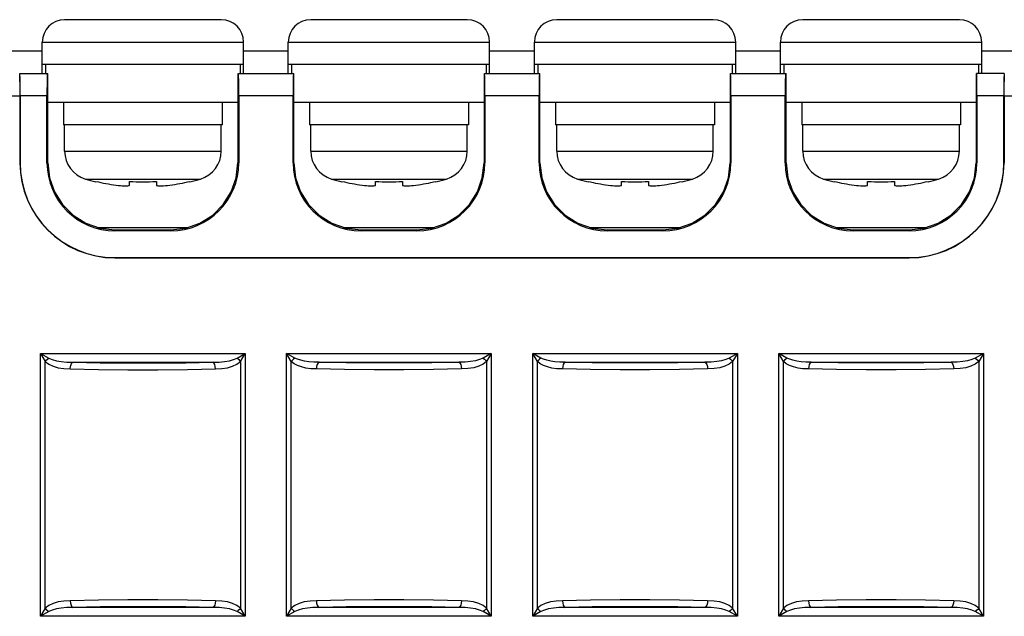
# Model space of a CAD drawing. Header units: millimetres. Extents: x 0 to 700, y 0 to 600.
# Tile 46 of 65: x 326 to 370, y 454 to 481. Entities that reach past the tile are written whole.
import ezdxf

# ---------------------------------------------------------------- set-up
doc = ezdxf.new("R2010")
doc.units = ezdxf.units.MM
doc.header["$LTSCALE"] = 39.111111
doc.layers.get('0').update_dxf_attribs({"linetype": 'CONTINUOUS'})

msp = doc.modelspace()

# ---------------------------------------------------------------- linework, layer by layer
at = {"color": 7, "linetype": 'CONTINUOUS'}
for p, q in [((334.654, 480.845), (327.654, 480.845)), ((345.654, 480.845), (338.654, 480.845)), ((356.654, 480.845), (349.654, 480.845)), ((367.654, 480.845), (360.654, 480.845)), ((326.654, 478.445), (326.654, 479.845)), ((326.654, 479.845), (335.654, 479.845)), ((335.654, 478.445), (335.654, 479.845)), ((337.654, 478.445), (337.654, 479.845)), ((337.654, 479.845), (346.654, 479.845)), ((346.654, 478.445), (346.654, 479.845)), ((348.654, 478.445), (348.654, 479.845)), ((348.654, 479.845), (357.654, 479.845)), ((357.654, 478.445), (357.654, 479.845)), ((359.654, 478.445), (359.654, 479.845)), ((359.654, 479.845), (368.654, 479.845)), ((368.654, 478.445), (368.654, 479.845)), ((317.366, 479.445), (326.654, 479.445)), ((335.654, 479.445), (337.654, 479.445)), ((346.654, 479.445), (348.654, 479.445)), ((357.654, 479.445), (359.654, 479.445)), ((368.654, 479.445), (387.716, 479.445)), ((335.654, 478.845), (326.654, 478.845)), ((326.804, 478.845), (326.804, 478.445)), ((335.504, 478.845), (335.504, 478.445)), ((346.654, 478.845), (337.654, 478.845)), ((337.804, 478.845), (337.804, 478.445)), ((346.504, 478.845), (346.504, 478.445)), ((357.654, 478.845), (348.654, 478.845)), ((348.804, 478.845), (348.804, 478.445)), ((357.504, 478.845), (357.504, 478.445)), ((368.654, 478.845), (359.654, 478.845)), ((359.804, 478.845), (359.804, 478.445)), ((368.504, 478.845), (368.504, 478.445)), ((325.65, 478.411), (325.645, 478.445)), ((325.645, 478.445), (326.904, 478.445)), ((325.645, 478.311), (325.649, 478.152)), ((325.649, 478.152), (325.652, 477.945)), ((325.654, 478.31), (325.65, 478.411)), ((325.658, 478.151), (325.654, 478.31)), ((325.66, 477.944), (325.658, 478.151)), ((326.871, 478.151), (326.868, 477.944)), ((326.874, 478.31), (326.871, 478.151)), ((326.879, 478.411), (326.874, 478.31)), ((326.883, 478.445), (326.879, 478.411)), ((326.905, 474.445), (326.904, 478.445)), ((335.404, 478.445), (335.403, 474.445)), ((335.429, 478.411), (335.425, 478.445)), ((335.425, 478.445), (337.904, 478.445)), ((335.434, 478.31), (335.429, 478.411)), ((335.437, 478.151), (335.434, 478.31)), ((335.44, 477.944), (335.437, 478.151)), ((337.871, 478.151), (337.868, 477.944)), ((337.874, 478.31), (337.871, 478.151)), ((337.879, 478.411), (337.874, 478.31)), ((337.883, 478.445), (337.879, 478.411)), ((337.905, 474.445), (337.904, 478.445)), ((346.404, 478.445), (346.403, 474.445)), ((346.429, 478.411), (346.425, 478.445)), ((346.425, 478.445), (348.904, 478.445)), ((346.434, 478.31), (346.429, 478.411)), ((346.437, 478.151), (346.434, 478.31)), ((346.44, 477.944), (346.437, 478.151)), ((348.871, 478.151), (348.868, 477.944)), ((348.874, 478.31), (348.871, 478.151)), ((348.879, 478.411), (348.874, 478.31)), ((348.883, 478.445), (348.879, 478.411)), ((348.905, 474.445), (348.904, 478.445)), ((357.404, 478.445), (357.403, 474.445)), ((357.429, 478.411), (357.425, 478.445)), ((357.425, 478.445), (359.904, 478.445)), ((357.434, 478.31), (357.429, 478.411)), ((357.437, 478.151), (357.434, 478.31)), ((357.44, 477.944), (357.437, 478.151)), ((359.871, 478.151), (359.868, 477.944)), ((359.874, 478.31), (359.871, 478.151)), ((359.879, 478.411), (359.874, 478.31)), ((359.883, 478.445), (359.879, 478.411)), ((359.905, 474.445), (359.904, 478.445)), ((368.404, 478.445), (368.403, 474.445)), ((368.429, 478.411), (368.425, 478.445)), ((369.663, 478.445), (368.425, 478.445)), ((368.434, 478.31), (368.429, 478.411)), ((368.437, 478.151), (368.434, 478.31)), ((368.44, 477.944), (368.437, 478.151)), ((369.65, 478.151), (369.648, 477.944)), ((369.654, 478.31), (369.65, 478.151)), ((369.658, 478.411), (369.654, 478.31)), ((369.656, 477.945), (369.659, 478.152)), ((369.663, 478.445), (369.658, 478.411)), ((369.659, 478.152), (369.663, 478.311)), ((325.652, 477.945), (325.653, 477.7)), ((325.653, 477.7), (325.654, 477.445)), ((325.662, 477.7), (325.66, 477.944)), ((325.663, 477.445), (325.662, 477.7)), ((326.868, 477.944), (326.866, 477.7)), ((326.866, 477.7), (326.866, 477.445)), ((335.442, 477.7), (335.44, 477.944)), ((335.442, 477.445), (335.442, 477.7)), ((337.868, 477.944), (337.866, 477.7)), ((337.866, 477.7), (337.866, 477.445)), ((346.442, 477.7), (346.44, 477.944)), ((346.442, 477.445), (346.442, 477.7)), ((348.868, 477.944), (348.866, 477.7)), ((348.866, 477.7), (348.866, 477.445)), ((357.442, 477.7), (357.44, 477.944)), ((357.442, 477.445), (357.442, 477.7)), ((359.868, 477.944), (359.866, 477.7)), ((359.866, 477.7), (359.866, 477.445)), ((368.442, 477.7), (368.44, 477.944)), ((368.442, 477.445), (368.442, 477.7)), ((369.646, 477.7), (369.645, 477.445)), ((369.648, 477.944), (369.646, 477.7)), ((369.654, 477.445), (369.655, 477.7)), ((369.655, 477.7), (369.656, 477.945)), ((318.154, 477.445), (325.654, 477.445)), ((325.654, 477.445), (325.654, 474.445)), ((325.663, 477.445), (325.663, 474.445)), ((326.866, 477.445), (325.663, 477.445)), ((326.866, 474.445), (326.866, 477.445)), ((335.442, 477.445), (335.442, 474.445)), ((337.866, 477.445), (335.442, 477.445)), ((337.866, 474.445), (337.866, 477.445)), ((346.442, 477.445), (346.442, 474.445)), ((348.866, 477.445), (346.442, 477.445)), ((348.866, 474.445), (348.866, 477.445)), ((357.442, 477.445), (357.442, 474.445)), ((359.866, 477.445), (357.442, 477.445)), ((359.866, 474.445), (359.866, 477.445)), ((368.442, 477.445), (368.442, 474.445)), ((369.645, 477.445), (368.442, 477.445)), ((369.645, 474.445), (369.645, 477.445)), ((369.654, 477.445), (369.654, 474.445)), ((369.654, 477.445), (386.654, 477.445)), ((335.404, 477.145), (326.904, 477.145)), ((327.604, 477.145), (327.604, 476.145)), ((334.704, 477.145), (334.704, 476.145)), ((346.404, 477.145), (337.904, 477.145)), ((338.604, 477.145), (338.604, 476.145)), ((345.704, 477.145), (345.704, 476.145)), ((357.404, 477.145), (348.904, 477.145)), ((349.604, 477.145), (349.604, 476.145)), ((356.704, 477.145), (356.704, 476.145)), ((368.404, 477.145), (359.904, 477.145)), ((360.604, 477.145), (360.604, 476.145)), ((367.704, 477.145), (367.704, 476.145)), ((334.704, 476.145), (327.604, 476.145)), ((327.654, 474.966), (327.654, 476.145)), ((334.654, 474.966), (334.654, 476.145)), ((345.704, 476.145), (338.604, 476.145)), ((338.654, 474.966), (338.654, 476.145)), ((345.654, 474.966), (345.654, 476.145)), ((356.704, 476.145), (349.604, 476.145)), ((349.654, 474.966), (349.654, 476.145)), ((356.654, 474.966), (356.654, 476.145)), ((367.704, 476.145), (360.604, 476.145)), ((360.654, 474.966), (360.654, 476.145)), ((367.654, 474.966), (367.654, 476.145)), ((327.654, 474.966), (334.654, 474.966)), ((338.654, 474.966), (345.654, 474.966)), ((349.654, 474.966), (356.654, 474.966)), ((360.654, 474.966), (367.654, 474.966)), ((325.654, 474.445), (325.663, 474.445)), ((326.905, 474.445), (326.866, 474.445)), ((326.905, 474.445), (326.981, 473.777)), ((335.327, 473.777), (335.403, 474.445)), ((335.403, 474.445), (335.442, 474.445)), ((337.905, 474.445), (337.866, 474.445)), ((337.905, 474.445), (337.981, 473.777)), ((346.327, 473.777), (346.403, 474.445)), ((346.403, 474.445), (346.442, 474.445)), ((348.905, 474.445), (348.866, 474.445)), ((348.905, 474.445), (348.981, 473.777)), ((357.327, 473.777), (357.403, 474.445)), ((357.403, 474.445), (357.442, 474.445)), ((359.905, 474.445), (359.866, 474.445)), ((359.905, 474.445), (359.981, 473.777)), ((368.327, 473.777), (368.403, 474.445)), ((368.403, 474.445), (368.442, 474.445)), ((369.654, 474.445), (369.645, 474.445)), ((326.981, 473.777), (327.203, 473.144)), ((328.583, 473.72), (333.725, 473.72)), ((335.106, 473.144), (335.327, 473.777)), ((337.981, 473.777), (338.203, 473.144)), ((339.583, 473.72), (344.725, 473.72)), ((346.106, 473.144), (346.327, 473.777)), ((348.981, 473.777), (349.203, 473.144)), ((350.583, 473.72), (355.725, 473.72)), ((357.106, 473.144), (357.327, 473.777)), ((359.981, 473.777), (360.203, 473.144)), ((361.583, 473.72), (366.725, 473.72)), ((368.106, 473.144), (368.327, 473.777)), ((329.054, 473.593), (329.054, 473.614)), ((329.954, 473.445), (330.056, 473.433)), ((330.056, 473.433), (330.147, 473.423)), ((330.147, 473.423), (330.229, 473.417)), ((330.229, 473.417), (330.303, 473.413)), ((330.303, 473.413), (330.37, 473.412)), ((330.37, 473.412), (330.429, 473.413)), ((330.429, 473.413), (330.479, 473.416)), ((330.479, 473.416), (330.519, 473.423)), ((330.519, 473.423), (330.545, 473.432)), ((330.545, 473.432), (330.554, 473.445)), ((330.554, 473.445), (330.554, 473.614)), ((331.754, 473.614), (331.754, 473.445)), ((331.754, 473.445), (331.763, 473.433)), ((331.763, 473.433), (331.788, 473.423)), ((331.788, 473.423), (331.828, 473.416)), ((331.828, 473.416), (331.879, 473.413)), ((331.879, 473.413), (331.939, 473.412)), ((331.939, 473.412), (332.006, 473.413)), ((332.006, 473.413), (332.081, 473.417)), ((332.081, 473.417), (332.163, 473.424)), ((332.163, 473.424), (332.254, 473.433)), ((332.254, 473.433), (332.354, 473.445)), ((333.254, 473.614), (333.254, 473.593)), ((340.054, 473.593), (340.054, 473.614)), ((340.954, 473.445), (341.056, 473.433)), ((341.056, 473.433), (341.147, 473.423)), ((341.147, 473.423), (341.229, 473.417)), ((341.229, 473.417), (341.303, 473.413)), ((341.303, 473.413), (341.37, 473.412)), ((341.37, 473.412), (341.429, 473.413)), ((341.429, 473.413), (341.479, 473.416)), ((341.479, 473.416), (341.519, 473.423)), ((341.519, 473.423), (341.545, 473.432)), ((341.545, 473.432), (341.554, 473.445)), ((341.554, 473.445), (341.554, 473.614)), ((342.754, 473.614), (342.754, 473.445)), ((342.754, 473.445), (342.763, 473.433)), ((342.763, 473.433), (342.788, 473.423)), ((342.788, 473.423), (342.828, 473.416)), ((342.828, 473.416), (342.879, 473.413)), ((342.879, 473.413), (342.939, 473.412)), ((342.939, 473.412), (343.006, 473.413)), ((343.006, 473.413), (343.081, 473.417)), ((343.081, 473.417), (343.163, 473.424)), ((343.163, 473.424), (343.254, 473.433)), ((343.254, 473.433), (343.354, 473.445)), ((344.254, 473.614), (344.254, 473.593)), ((351.054, 473.593), (351.054, 473.614)), ((351.954, 473.445), (352.056, 473.433)), ((352.056, 473.433), (352.147, 473.423)), ((352.147, 473.423), (352.229, 473.417)), ((352.229, 473.417), (352.303, 473.413)), ((352.303, 473.413), (352.37, 473.412)), ((352.37, 473.412), (352.429, 473.413)), ((352.429, 473.413), (352.479, 473.416)), ((352.479, 473.416), (352.519, 473.423)), ((352.519, 473.423), (352.545, 473.432)), ((352.545, 473.432), (352.554, 473.445)), ((352.554, 473.445), (352.554, 473.614)), ((353.754, 473.614), (353.754, 473.445)), ((353.754, 473.445), (353.763, 473.433)), ((353.763, 473.433), (353.788, 473.423)), ((353.788, 473.423), (353.828, 473.416)), ((353.828, 473.416), (353.879, 473.413)), ((353.879, 473.413), (353.939, 473.412)), ((353.939, 473.412), (354.006, 473.413)), ((354.006, 473.413), (354.081, 473.417)), ((354.081, 473.417), (354.163, 473.424)), ((354.163, 473.424), (354.254, 473.433)), ((354.254, 473.433), (354.354, 473.445)), ((355.254, 473.614), (355.254, 473.593)), ((362.054, 473.593), (362.054, 473.614)), ((362.954, 473.445), (363.056, 473.433)), ((363.056, 473.433), (363.147, 473.423)), ((363.147, 473.423), (363.229, 473.417)), ((363.229, 473.417), (363.303, 473.413)), ((363.303, 473.413), (363.37, 473.412)), ((363.37, 473.412), (363.429, 473.413)), ((363.429, 473.413), (363.479, 473.416)), ((363.479, 473.416), (363.519, 473.423)), ((363.519, 473.423), (363.545, 473.432)), ((363.545, 473.432), (363.554, 473.445)), ((363.554, 473.445), (363.554, 473.614)), ((364.754, 473.614), (364.754, 473.445)), ((364.754, 473.445), (364.763, 473.433)), ((364.763, 473.433), (364.788, 473.423)), ((364.788, 473.423), (364.828, 473.416)), ((364.828, 473.416), (364.879, 473.413)), ((364.879, 473.413), (364.939, 473.412)), ((364.939, 473.412), (365.006, 473.413)), ((365.006, 473.413), (365.081, 473.417)), ((365.081, 473.417), (365.163, 473.424)), ((365.163, 473.424), (365.254, 473.433)), ((365.254, 473.433), (365.354, 473.445)), ((366.254, 473.614), (366.254, 473.593)), ((327.203, 473.144), (327.56, 472.575)), ((334.748, 472.575), (335.106, 473.144)), ((338.203, 473.144), (338.56, 472.575)), ((345.748, 472.575), (346.106, 473.144)), ((349.203, 473.144), (349.56, 472.575)), ((356.748, 472.575), (357.106, 473.144)), ((360.203, 473.144), (360.56, 472.575)), ((367.748, 472.575), (368.106, 473.144)), ((327.56, 472.575), (328.035, 472.101)), ((334.273, 472.101), (334.748, 472.575)), ((338.56, 472.575), (339.035, 472.101)), ((345.273, 472.101), (345.748, 472.575)), ((349.56, 472.575), (350.035, 472.101)), ((356.273, 472.101), (356.748, 472.575)), ((360.56, 472.575), (361.035, 472.101)), ((367.273, 472.101), (367.748, 472.575)), ((328.035, 472.101), (328.603, 471.744)), ((333.705, 471.744), (334.273, 472.101)), ((339.035, 472.101), (339.603, 471.744)), ((344.705, 471.744), (345.273, 472.101)), ((350.035, 472.101), (350.603, 471.744)), ((355.705, 471.744), (356.273, 472.101)), ((361.035, 472.101), (361.603, 471.744)), ((366.705, 471.744), (367.273, 472.101)), ((328.603, 471.744), (329.236, 471.522)), ((329.172, 471.545), (333.136, 471.545)), ((329.236, 471.522), (329.904, 471.447)), ((329.904, 471.447), (329.904, 471.406)), ((329.904, 471.447), (332.404, 471.447)), ((332.404, 471.447), (333.072, 471.522)), ((332.404, 471.447), (332.404, 471.406)), ((333.072, 471.522), (333.705, 471.744)), ((339.603, 471.744), (340.236, 471.522)), ((340.172, 471.545), (344.136, 471.545)), ((340.236, 471.522), (340.904, 471.447)), ((340.904, 471.447), (340.904, 471.406)), ((340.904, 471.447), (343.404, 471.447)), ((343.404, 471.447), (344.072, 471.522)), ((343.404, 471.447), (343.404, 471.406)), ((344.072, 471.522), (344.705, 471.744)), ((350.603, 471.744), (351.236, 471.522)), ((351.172, 471.545), (355.136, 471.545)), ((351.236, 471.522), (351.904, 471.447)), ((351.904, 471.447), (351.904, 471.406)), ((351.904, 471.447), (354.404, 471.447)), ((354.404, 471.447), (355.072, 471.522)), ((354.404, 471.447), (354.404, 471.406)), ((355.072, 471.522), (355.705, 471.744)), ((361.603, 471.744), (362.236, 471.522)), ((362.172, 471.545), (366.136, 471.545)), ((362.236, 471.522), (362.904, 471.447)), ((362.904, 471.447), (362.904, 471.406)), ((362.904, 471.447), (365.404, 471.447)), ((365.404, 471.447), (366.072, 471.522)), ((365.404, 471.447), (365.404, 471.406)), ((366.072, 471.522), (366.705, 471.744)), ((332.404, 471.406), (329.904, 471.406)), ((343.404, 471.406), (340.904, 471.406)), ((354.404, 471.406), (351.904, 471.406)), ((365.404, 471.406), (362.904, 471.406)), ((329.904, 470.195), (329.904, 470.203)), ((329.904, 470.203), (365.404, 470.203)), ((329.904, 470.195), (365.404, 470.195)), ((365.404, 470.195), (365.404, 470.203)), ((326.579, 454.165), (326.579, 465.924)), ((326.579, 465.924), (326.789, 465.556)), ((326.579, 465.924), (326.947, 465.714)), ((326.579, 465.924), (335.729, 465.924)), ((326.89, 465.667), (326.947, 465.714)), ((326.947, 465.714), (327.1, 465.646)), ((335.208, 465.646), (335.361, 465.714)), ((335.361, 465.714), (335.729, 465.924)), ((335.418, 465.667), (335.361, 465.714)), ((335.519, 465.556), (335.729, 465.924)), ((335.729, 465.924), (335.729, 454.165)), ((337.579, 454.165), (337.579, 465.924)), ((337.789, 465.556), (337.579, 465.924)), ((337.947, 465.714), (337.579, 465.924)), ((337.579, 465.924), (346.729, 465.924)), ((337.947, 465.714), (337.89, 465.667)), ((338.069, 465.657), (337.947, 465.714)), ((346.361, 465.714), (346.208, 465.646)), ((346.729, 465.924), (346.361, 465.714)), ((346.361, 465.714), (346.418, 465.667)), ((346.729, 465.924), (346.519, 465.556)), ((346.729, 465.924), (346.729, 454.165)), ((348.579, 454.165), (348.579, 465.924)), ((348.789, 465.556), (348.579, 465.924)), ((348.947, 465.714), (348.579, 465.924)), ((348.579, 465.924), (357.729, 465.924)), ((348.947, 465.714), (348.89, 465.667)), ((349.069, 465.657), (348.947, 465.714)), ((357.361, 465.714), (357.208, 465.646)), ((357.729, 465.924), (357.361, 465.714)), ((357.361, 465.714), (357.418, 465.667)), ((357.729, 465.924), (357.519, 465.556)), ((357.729, 465.924), (357.729, 454.165)), ((359.579, 454.165), (359.579, 465.924)), ((359.789, 465.556), (359.579, 465.924)), ((359.947, 465.714), (359.579, 465.924)), ((359.579, 465.924), (368.729, 465.924)), ((359.947, 465.714), (359.89, 465.667)), ((360.069, 465.657), (359.947, 465.714)), ((368.361, 465.714), (368.208, 465.646)), ((368.729, 465.924), (368.361, 465.714)), ((368.361, 465.714), (368.418, 465.667)), ((368.729, 465.924), (368.519, 465.556)), ((368.729, 465.924), (368.729, 454.165)), ((326.789, 465.556), (326.836, 465.613)), ((326.789, 454.533), (326.789, 465.556)), ((326.789, 465.556), (326.948, 465.437)), ((326.836, 465.613), (326.89, 465.667)), ((326.948, 465.437), (327.143, 465.347)), ((327.1, 465.646), (327.288, 465.594)), ((327.143, 465.347), (327.368, 465.283)), ((327.288, 465.594), (327.505, 465.558)), ((327.368, 465.283), (327.624, 465.243)), ((327.505, 465.558), (327.751, 465.535)), ((327.751, 465.535), (328.027, 465.525)), ((327.909, 465.225), (327.92, 465.337)), ((327.92, 465.337), (327.946, 465.432)), ((327.946, 465.432), (327.983, 465.498)), ((327.983, 465.498), (328.027, 465.525)), ((328.027, 465.525), (334.282, 465.525)), ((328.027, 465.525), (329.237, 465.504)), ((329.237, 465.504), (330.508, 465.493)), ((330.508, 465.493), (331.8, 465.493)), ((331.8, 465.493), (333.071, 465.504)), ((333.071, 465.504), (334.282, 465.525)), ((334.282, 465.525), (334.557, 465.535)), ((334.325, 465.498), (334.282, 465.525)), ((334.363, 465.432), (334.325, 465.498)), ((334.388, 465.337), (334.363, 465.432)), ((334.399, 465.225), (334.388, 465.337)), ((334.557, 465.535), (334.804, 465.558)), ((334.685, 465.243), (334.941, 465.283)), ((334.804, 465.558), (335.021, 465.594)), ((334.941, 465.283), (335.166, 465.347)), ((335.021, 465.594), (335.208, 465.646)), ((335.166, 465.347), (335.36, 465.437)), ((335.36, 465.437), (335.519, 465.556)), ((335.472, 465.613), (335.418, 465.667)), ((335.519, 465.556), (335.472, 465.613)), ((335.519, 465.556), (335.519, 454.533)), ((337.836, 465.613), (337.789, 465.556)), ((337.789, 454.533), (337.789, 465.556)), ((337.916, 465.457), (337.789, 465.556)), ((337.89, 465.667), (337.836, 465.613)), ((338.067, 465.377), (337.916, 465.457)), ((338.242, 465.315), (338.067, 465.377)), ((338.215, 465.612), (338.069, 465.657)), ((338.384, 465.576), (338.215, 465.612)), ((338.441, 465.268), (338.242, 465.315)), ((338.575, 465.549), (338.384, 465.576)), ((338.663, 465.239), (338.441, 465.268)), ((338.789, 465.532), (338.575, 465.549)), ((339.027, 465.525), (338.789, 465.532)), ((338.92, 465.337), (338.909, 465.225)), ((338.946, 465.432), (338.92, 465.337)), ((338.983, 465.498), (338.946, 465.432)), ((339.027, 465.525), (338.983, 465.498)), ((339.027, 465.525), (345.282, 465.525)), ((340.238, 465.504), (339.027, 465.525)), ((341.509, 465.493), (340.238, 465.504)), ((342.8, 465.493), (341.509, 465.493)), ((344.07, 465.504), (342.8, 465.493)), ((345.282, 465.525), (344.07, 465.504)), ((345.558, 465.535), (345.282, 465.525)), ((345.282, 465.525), (345.325, 465.498)), ((345.325, 465.498), (345.362, 465.432)), ((345.362, 465.432), (345.388, 465.337)), ((345.388, 465.337), (345.399, 465.225)), ((345.805, 465.558), (345.558, 465.535)), ((345.941, 465.283), (345.686, 465.243)), ((346.021, 465.595), (345.805, 465.558)), ((346.166, 465.347), (345.941, 465.283)), ((346.208, 465.646), (346.021, 465.595)), ((346.36, 465.437), (346.166, 465.347)), ((346.519, 465.556), (346.36, 465.437)), ((346.418, 465.667), (346.472, 465.613)), ((346.472, 465.613), (346.519, 465.556)), ((346.519, 465.556), (346.519, 454.533)), ((348.836, 465.613), (348.789, 465.556)), ((348.789, 454.533), (348.789, 465.556)), ((348.916, 465.457), (348.789, 465.556)), ((348.89, 465.667), (348.836, 465.613)), ((349.067, 465.377), (348.916, 465.457)), ((349.242, 465.315), (349.067, 465.377)), ((349.215, 465.612), (349.069, 465.657)), ((349.384, 465.576), (349.215, 465.612)), ((349.441, 465.268), (349.242, 465.315)), ((349.575, 465.549), (349.384, 465.576)), ((349.663, 465.239), (349.441, 465.268)), ((349.789, 465.532), (349.575, 465.549)), ((350.027, 465.525), (349.789, 465.532)), ((349.92, 465.337), (349.909, 465.225)), ((349.946, 465.432), (349.92, 465.337)), ((349.983, 465.498), (349.946, 465.432)), ((350.027, 465.525), (349.983, 465.498)), ((350.027, 465.525), (356.282, 465.525)), ((351.238, 465.504), (350.027, 465.525)), ((352.509, 465.493), (351.238, 465.504)), ((353.8, 465.493), (352.509, 465.493)), ((355.07, 465.504), (353.8, 465.493)), ((356.282, 465.525), (355.07, 465.504)), ((356.558, 465.535), (356.282, 465.525)), ((356.282, 465.525), (356.325, 465.498)), ((356.325, 465.498), (356.362, 465.432)), ((356.362, 465.432), (356.388, 465.337)), ((356.388, 465.337), (356.399, 465.225)), ((356.805, 465.558), (356.558, 465.535)), ((356.941, 465.283), (356.686, 465.243)), ((357.021, 465.595), (356.805, 465.558)), ((357.166, 465.347), (356.941, 465.283)), ((357.208, 465.646), (357.021, 465.595)), ((357.36, 465.437), (357.166, 465.347)), ((357.519, 465.556), (357.36, 465.437)), ((357.418, 465.667), (357.472, 465.613)), ((357.472, 465.613), (357.519, 465.556)), ((357.519, 465.556), (357.519, 454.533)), ((359.836, 465.613), (359.789, 465.556)), ((359.789, 454.533), (359.789, 465.556)), ((359.916, 465.457), (359.789, 465.556)), ((359.89, 465.667), (359.836, 465.613)), ((360.067, 465.377), (359.916, 465.457)), ((360.242, 465.315), (360.067, 465.377)), ((360.215, 465.612), (360.069, 465.657)), ((360.384, 465.576), (360.215, 465.612)), ((360.441, 465.268), (360.242, 465.315)), ((360.575, 465.549), (360.384, 465.576)), ((360.663, 465.239), (360.441, 465.268)), ((360.789, 465.532), (360.575, 465.549)), ((361.027, 465.525), (360.789, 465.532)), ((360.92, 465.337), (360.909, 465.225)), ((360.946, 465.432), (360.92, 465.337)), ((360.983, 465.498), (360.946, 465.432)), ((361.027, 465.525), (360.983, 465.498)), ((361.027, 465.525), (367.282, 465.525)), ((362.238, 465.504), (361.027, 465.525)), ((363.509, 465.493), (362.238, 465.504)), ((364.8, 465.493), (363.509, 465.493)), ((366.07, 465.504), (364.8, 465.493)), ((367.282, 465.525), (366.07, 465.504)), ((367.558, 465.535), (367.282, 465.525)), ((367.282, 465.525), (367.325, 465.498)), ((367.325, 465.498), (367.362, 465.432)), ((367.362, 465.432), (367.388, 465.337)), ((367.388, 465.337), (367.399, 465.225)), ((367.805, 465.558), (367.558, 465.535)), ((367.941, 465.283), (367.686, 465.243)), ((368.021, 465.595), (367.805, 465.558)), ((368.166, 465.347), (367.941, 465.283)), ((368.208, 465.646), (368.021, 465.595)), ((368.36, 465.437), (368.166, 465.347)), ((368.519, 465.556), (368.36, 465.437)), ((368.418, 465.667), (368.472, 465.613)), ((368.472, 465.613), (368.519, 465.556)), ((368.519, 465.556), (368.519, 454.533)), ((327.624, 465.243), (327.909, 465.225)), ((327.909, 465.225), (329.168, 465.204)), ((329.168, 465.204), (330.485, 465.193)), ((330.485, 465.193), (331.823, 465.193)), ((331.823, 465.193), (333.14, 465.204)), ((333.14, 465.204), (334.399, 465.225)), ((334.399, 465.225), (334.685, 465.243)), ((338.909, 465.225), (338.663, 465.239)), ((340.168, 465.204), (338.909, 465.225)), ((341.486, 465.193), (340.168, 465.204)), ((342.823, 465.193), (341.486, 465.193)), ((344.14, 465.204), (342.823, 465.193)), ((345.399, 465.225), (344.14, 465.204)), ((345.686, 465.243), (345.399, 465.225)), ((349.909, 465.225), (349.663, 465.239)), ((351.168, 465.204), (349.909, 465.225)), ((352.486, 465.193), (351.168, 465.204)), ((353.823, 465.193), (352.486, 465.193)), ((355.14, 465.204), (353.823, 465.193)), ((356.399, 465.225), (355.14, 465.204)), ((356.686, 465.243), (356.399, 465.225)), ((360.909, 465.225), (360.663, 465.239)), ((362.168, 465.204), (360.909, 465.225)), ((363.486, 465.193), (362.168, 465.204)), ((364.823, 465.193), (363.486, 465.193)), ((366.14, 465.204), (364.823, 465.193)), ((367.399, 465.225), (366.14, 465.204)), ((367.686, 465.243), (367.399, 465.225)), ((327.143, 454.742), (326.948, 454.652)), ((327.368, 454.806), (327.143, 454.742)), ((327.624, 454.846), (327.368, 454.806)), ((327.909, 454.864), (327.624, 454.846)), ((329.168, 454.885), (327.909, 454.864)), ((327.909, 454.864), (327.92, 454.753)), ((327.92, 454.753), (327.946, 454.657)), ((330.485, 454.896), (329.168, 454.885)), ((331.823, 454.896), (330.485, 454.896)), ((333.14, 454.885), (331.823, 454.896)), ((334.399, 454.864), (333.14, 454.885)), ((334.388, 454.753), (334.362, 454.657)), ((334.399, 454.864), (334.388, 454.753)), ((334.685, 454.846), (334.399, 454.864)), ((334.94, 454.806), (334.685, 454.846)), ((335.166, 454.742), (334.94, 454.806)), ((335.36, 454.652), (335.166, 454.742)), ((338.143, 454.742), (337.948, 454.652)), ((338.368, 454.806), (338.143, 454.742)), ((338.624, 454.846), (338.368, 454.806)), ((338.909, 454.864), (338.624, 454.846)), ((340.168, 454.885), (338.909, 454.864)), ((338.909, 454.864), (338.92, 454.753)), ((338.92, 454.753), (338.946, 454.657)), ((341.485, 454.896), (340.168, 454.885)), ((342.823, 454.896), (341.485, 454.896)), ((344.14, 454.885), (342.823, 454.896)), ((345.399, 454.864), (344.14, 454.885)), ((345.388, 454.753), (345.362, 454.657)), ((345.399, 454.864), (345.388, 454.753)), ((345.685, 454.846), (345.399, 454.864)), ((345.94, 454.806), (345.685, 454.846)), ((346.166, 454.742), (345.94, 454.806)), ((346.36, 454.652), (346.166, 454.742)), ((349.143, 454.742), (348.948, 454.652)), ((349.368, 454.806), (349.143, 454.742)), ((349.624, 454.846), (349.368, 454.806)), ((349.909, 454.864), (349.624, 454.846)), ((351.168, 454.885), (349.909, 454.864)), ((349.909, 454.864), (349.92, 454.753)), ((349.92, 454.753), (349.946, 454.657)), ((352.485, 454.896), (351.168, 454.885)), ((353.823, 454.896), (352.485, 454.896)), ((355.14, 454.885), (353.823, 454.896)), ((356.399, 454.864), (355.14, 454.885)), ((356.388, 454.753), (356.362, 454.657)), ((356.399, 454.864), (356.388, 454.753)), ((356.685, 454.846), (356.399, 454.864)), ((356.94, 454.806), (356.685, 454.846)), ((357.166, 454.742), (356.94, 454.806)), ((357.36, 454.652), (357.166, 454.742)), ((360.143, 454.742), (359.948, 454.652)), ((360.368, 454.806), (360.143, 454.742)), ((360.624, 454.846), (360.368, 454.806)), ((360.909, 454.864), (360.624, 454.846)), ((362.168, 454.885), (360.909, 454.864)), ((360.909, 454.864), (360.92, 454.753)), ((360.92, 454.753), (360.946, 454.657)), ((363.485, 454.896), (362.168, 454.885)), ((364.823, 454.896), (363.485, 454.896)), ((366.14, 454.885), (364.823, 454.896)), ((367.399, 454.864), (366.14, 454.885)), ((367.388, 454.753), (367.362, 454.657)), ((367.399, 454.864), (367.388, 454.753)), ((367.685, 454.846), (367.399, 454.864)), ((367.94, 454.806), (367.685, 454.846)), ((368.166, 454.742), (367.94, 454.806)), ((368.36, 454.652), (368.166, 454.742)), ((326.789, 454.533), (326.579, 454.165)), ((326.947, 454.375), (326.579, 454.165)), ((326.948, 454.652), (326.789, 454.533)), ((326.789, 454.533), (326.836, 454.476)), ((326.836, 454.476), (326.89, 454.422)), ((326.89, 454.422), (326.947, 454.375)), ((327.1, 454.443), (326.947, 454.375)), ((327.288, 454.495), (327.1, 454.443)), ((327.505, 454.531), (327.288, 454.495)), ((327.751, 454.554), (327.505, 454.531)), ((328.027, 454.564), (327.751, 454.554)), ((327.946, 454.657), (327.983, 454.591)), ((327.983, 454.591), (328.027, 454.564)), ((329.237, 454.586), (328.027, 454.564)), ((334.282, 454.564), (328.027, 454.564)), ((330.508, 454.596), (329.237, 454.586)), ((331.8, 454.596), (330.508, 454.596)), ((333.071, 454.586), (331.8, 454.596)), ((334.282, 454.564), (333.071, 454.586)), ((334.325, 454.591), (334.282, 454.564)), ((334.557, 454.554), (334.282, 454.564)), ((334.362, 454.657), (334.325, 454.591)), ((334.804, 454.531), (334.557, 454.554)), ((335.021, 454.495), (334.804, 454.531)), ((335.208, 454.443), (335.021, 454.495)), ((335.361, 454.375), (335.208, 454.443)), ((335.519, 454.533), (335.36, 454.652)), ((335.418, 454.422), (335.361, 454.375)), ((335.729, 454.165), (335.361, 454.375)), ((335.472, 454.476), (335.418, 454.422)), ((335.519, 454.533), (335.472, 454.476)), ((335.729, 454.165), (335.519, 454.533)), ((337.789, 454.533), (337.579, 454.165)), ((337.947, 454.375), (337.579, 454.165)), ((337.948, 454.652), (337.789, 454.533)), ((337.789, 454.533), (337.836, 454.476)), ((337.836, 454.476), (337.89, 454.422)), ((337.89, 454.422), (337.947, 454.375)), ((338.1, 454.443), (337.947, 454.375)), ((338.288, 454.495), (338.1, 454.443)), ((338.505, 454.531), (338.288, 454.495)), ((338.751, 454.554), (338.505, 454.531)), ((339.027, 454.564), (338.751, 454.554)), ((338.946, 454.657), (338.983, 454.591)), ((338.983, 454.591), (339.027, 454.564)), ((340.237, 454.586), (339.027, 454.564)), ((345.282, 454.564), (339.027, 454.564)), ((341.508, 454.596), (340.237, 454.586)), ((342.8, 454.596), (341.508, 454.596)), ((344.071, 454.586), (342.8, 454.596)), ((345.282, 454.564), (344.071, 454.586)), ((345.325, 454.591), (345.282, 454.564)), ((345.557, 454.554), (345.282, 454.564)), ((345.362, 454.657), (345.325, 454.591)), ((345.804, 454.531), (345.557, 454.554)), ((346.021, 454.495), (345.804, 454.531)), ((346.208, 454.443), (346.021, 454.495)), ((346.361, 454.375), (346.208, 454.443)), ((346.519, 454.533), (346.36, 454.652)), ((346.418, 454.422), (346.361, 454.375)), ((346.729, 454.165), (346.361, 454.375)), ((346.472, 454.476), (346.418, 454.422)), ((346.519, 454.533), (346.472, 454.476)), ((346.729, 454.165), (346.519, 454.533)), ((348.789, 454.533), (348.579, 454.165)), ((348.947, 454.375), (348.579, 454.165)), ((348.948, 454.652), (348.789, 454.533)), ((348.789, 454.533), (348.836, 454.476)), ((348.836, 454.476), (348.89, 454.422)), ((348.89, 454.422), (348.947, 454.375)), ((349.1, 454.443), (348.947, 454.375)), ((349.288, 454.495), (349.1, 454.443)), ((349.505, 454.531), (349.288, 454.495)), ((349.751, 454.554), (349.505, 454.531)), ((350.027, 454.564), (349.751, 454.554)), ((349.946, 454.657), (349.983, 454.591)), ((349.983, 454.591), (350.027, 454.564)), ((351.237, 454.586), (350.027, 454.564)), ((356.282, 454.564), (350.027, 454.564)), ((352.508, 454.596), (351.237, 454.586)), ((353.8, 454.596), (352.508, 454.596)), ((355.071, 454.586), (353.8, 454.596)), ((356.282, 454.564), (355.071, 454.586)), ((356.325, 454.591), (356.282, 454.564)), ((356.557, 454.554), (356.282, 454.564)), ((356.362, 454.657), (356.325, 454.591)), ((356.804, 454.531), (356.557, 454.554)), ((357.021, 454.495), (356.804, 454.531)), ((357.208, 454.443), (357.021, 454.495)), ((357.361, 454.375), (357.208, 454.443)), ((357.519, 454.533), (357.36, 454.652)), ((357.418, 454.422), (357.361, 454.375)), ((357.729, 454.165), (357.361, 454.375)), ((357.472, 454.476), (357.418, 454.422)), ((357.519, 454.533), (357.472, 454.476)), ((357.729, 454.165), (357.519, 454.533)), ((359.789, 454.533), (359.579, 454.165)), ((359.947, 454.375), (359.579, 454.165)), ((359.948, 454.652), (359.789, 454.533)), ((359.789, 454.533), (359.836, 454.476)), ((359.836, 454.476), (359.89, 454.422)), ((359.89, 454.422), (359.947, 454.375)), ((360.1, 454.443), (359.947, 454.375)), ((360.288, 454.495), (360.1, 454.443)), ((360.505, 454.531), (360.288, 454.495)), ((360.751, 454.554), (360.505, 454.531)), ((361.027, 454.564), (360.751, 454.554)), ((360.946, 454.657), (360.983, 454.591)), ((360.983, 454.591), (361.027, 454.564)), ((362.237, 454.586), (361.027, 454.564)), ((367.282, 454.564), (361.027, 454.564)), ((363.508, 454.596), (362.237, 454.586)), ((364.8, 454.596), (363.508, 454.596)), ((366.071, 454.586), (364.8, 454.596)), ((367.282, 454.564), (366.071, 454.586)), ((367.325, 454.591), (367.282, 454.564)), ((367.557, 454.554), (367.282, 454.564)), ((367.362, 454.657), (367.325, 454.591)), ((367.804, 454.531), (367.557, 454.554)), ((368.021, 454.495), (367.804, 454.531)), ((368.208, 454.443), (368.021, 454.495)), ((368.361, 454.375), (368.208, 454.443)), ((368.519, 454.533), (368.36, 454.652)), ((368.418, 454.422), (368.361, 454.375)), ((368.729, 454.165), (368.361, 454.375)), ((368.472, 454.476), (368.418, 454.422)), ((368.519, 454.533), (368.472, 454.476)), ((368.729, 454.165), (368.519, 454.533)), ((335.729, 454.165), (326.579, 454.165)), ((346.729, 454.165), (337.579, 454.165)), ((357.729, 454.165), (348.579, 454.165)), ((368.729, 454.165), (359.579, 454.165))]:
    msp.add_line(p, q, dxfattribs=at)
for centre, radius, start, end in [((327.654, 479.845), 1, 90, 180), ((334.654, 479.845), 1, 0, 90), ((338.654, 479.845), 1, 90, 180), ((345.654, 479.845), 1, 0, 90), ((349.654, 479.845), 1, 90, 180), ((356.654, 479.845), 1, 0, 90), ((360.654, 479.845), 1, 90, 180), ((367.654, 479.845), 1, 0, 90), ((328.954, 474.966), 1.3, 180, 253.3985), ((333.354, 474.966), 1.3, 286.6015, 360), ((339.954, 474.966), 1.3, 180, 253.3985), ((344.354, 474.966), 1.3, 286.6015, 360), ((350.954, 474.966), 1.3, 180, 253.3985), ((355.354, 474.966), 1.3, 286.6015, 360), ((361.954, 474.966), 1.3, 180, 253.3985), ((366.354, 474.966), 1.3, 286.6015, 360), ((329.904, 474.445), 4.25, 180, 270), ((329.904, 474.445), 4.241, 180, 270), ((329.904, 474.445), 3.038, 180, 270), ((332.404, 474.445), 3.038, 270, 360), ((340.904, 474.445), 3.038, 180, 270), ((343.404, 474.445), 3.038, 270, 360), ((351.904, 474.445), 3.038, 180, 270), ((354.404, 474.445), 3.038, 270, 360), ((362.904, 474.445), 3.038, 180, 270), ((365.404, 474.445), 4.25, 270, 360), ((365.404, 474.445), 4.241, 270, 360), ((365.404, 474.445), 3.038, 270, 360), ((331.154, 482.345), 9, 253.3985, 256.5066), ((331.154, 482.345), 9, 283.4934, 286.6015), ((342.154, 482.345), 9, 253.3985, 256.5066), ((342.154, 482.345), 9, 283.4934, 286.6015), ((353.154, 482.345), 9, 253.3985, 256.5066), ((353.154, 482.345), 9, 283.4934, 286.6015), ((364.154, 482.345), 9, 253.3985, 256.5066), ((364.154, 482.345), 9, 283.4934, 286.6015), ((331.154, 482.345), 8.98, 256.4759, 262.3206), ((331.154, 482.345), 8.752, 266.0688, 273.9312), ((331.154, 482.345), 8.98, 277.6794, 283.5241), ((342.154, 482.345), 8.98, 256.4759, 262.3206), ((342.154, 482.345), 8.752, 266.0688, 273.9312), ((342.154, 482.345), 8.98, 277.6794, 283.5241), ((353.154, 482.345), 8.98, 256.4759, 262.3206), ((353.154, 482.345), 8.752, 266.0688, 273.9312), ((353.154, 482.345), 8.98, 277.6794, 283.5241), ((364.154, 482.345), 8.98, 256.4759, 262.3206), ((364.154, 482.345), 8.752, 266.0688, 273.9312), ((364.154, 482.345), 8.98, 277.6794, 283.5241)]:
    msp.add_arc(centre, radius, start, end, dxfattribs=at)

doc.saveas('drawing.dxf')
